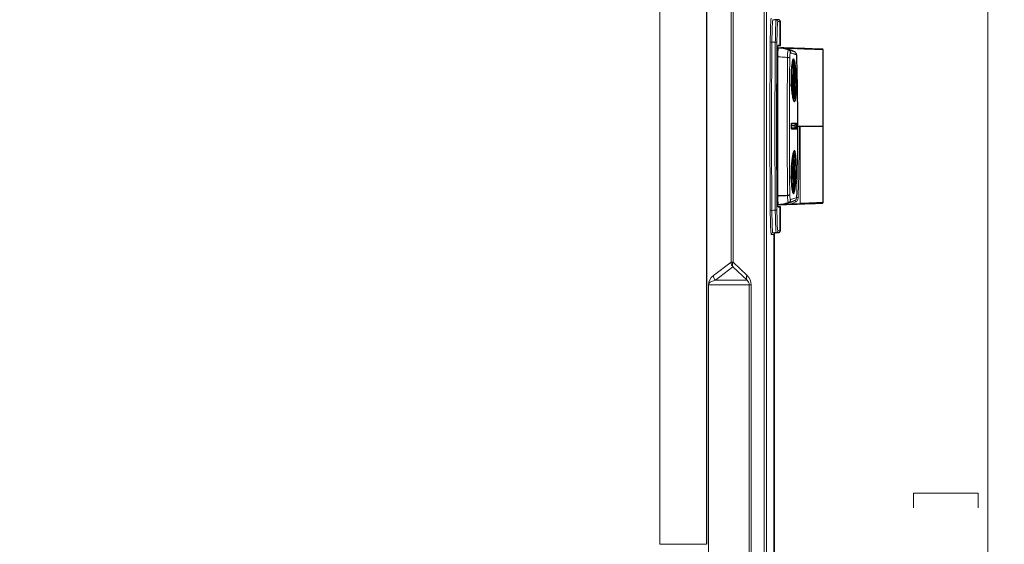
# Model space of a CAD drawing. Header units: millimetres. Extents: x 0 to 4205, y 0 to 2970.
# Tile 36 of 85: x 1356 to 1656, y 2152 to 2312. Entities that reach past the tile are written whole.
import ezdxf

# ---------------------------------------------------------------- set-up
doc = ezdxf.new("R2010")
doc.units = ezdxf.units.MM
doc.header["$LTSCALE"] = 5
doc.styles.add('SLDTEXTSTYLE0', font='TXT', dxfattribs={"width": 0.605})
doc.dimstyles.new('SLDDIMSTYLE0', dxfattribs={"dimtxt": 12.841593, "dimasz": 16.5, "dimexe": 0, "dimexo": 0.0625, "dimgap": 3.210398, "dimtad": 1, "dimdec": 0, "dimrnd": 1e-09, "dimzin": 12, "dimdsep": 46, "dimtxsty": 'SLDTEXTSTYLE0', "dimsah": 1, "dimcen": 0.09, "dimadec": 0, "dimazin": 3, "dimtfac": 1, "dimtdec": 1, "dimtofl": 0, "dimtmove": 0, "dimatfit": 3, "dimfxl": 1, "dimfrac": 2, "dimtolj": 1, "dimtzin": 12, "dimarcsym": 0})

# ---------------------------------------------------------------- blocks, each defined once
blk = doc.blocks.new('_D_13')
at = {"color": 7, "linetype": 'Continuous', "lineweight": 0}
for p, q in [((1356.29, 2614.67), (1656.46, 2614.67)), ((1651.46, 2614.67), (1651.46, 1676.69)), ((1628.8, 2162.83), (1628.8, 2167.24)), ((1628.8, 2167.24), (1648.52, 2167.24)), ((1648.52, 2167.24), (1648.52, 2162.83)), ((1628.8, 2128.53), (1628.8, 2124.12)), ((1648.52, 2124.12), (1648.52, 2128.53)), ((1628.8, 2124.12), (1648.52, 2124.12)), ((1546.31, 1676.69), (1656.46, 1676.69))]:
    blk.add_line(p, q, dxfattribs=at)
at = {"color": 7, "linetype": 'Continuous', "lineweight": 18}
for points in [[(1651.46, 2614.67), (1648.96, 2598.17), (1653.96, 2598.17)], [(1651.46, 1676.69), (1653.96, 1693.19), (1648.96, 1693.19)]]:
    blk.add_solid(points, dxfattribs=at)
at = {"color": 7, "linetype": 'Continuous', "lineweight": 18, "char_height": 13.229, "attachment_point": 1, "rotation": 90, "style": 'SLDTEXTSTYLE0'}
for s, insert in [('36,9', (1631.47, 2128.53)), ('938', (1608.81, 2130.98))]:
    blk.add_mtext(s, dxfattribs=dict(at, insert=insert))

msp = doc.modelspace()

# ---------------------------------------------------------------- linework, layer by layer
at = {"color": 8, "linetype": 'Continuous', "lineweight": 18}
for p, q in [((1551.42, 2586.69), (1551.42, 2151.67)), ((1583.3, 1716.65), (1583.3, 2586.69)), ((1583.94, 2586.69), (1583.94, 1716.65)), ((1573.16, 2237.71), (1573.16, 2320.63)), ((1573.8, 2320.63), (1573.8, 2237.71)), ((1585.91, 2311.65), (1586.95, 2311.62)), ((1586.72, 2311.65), (1585.91, 2311.65)), ((1586.95, 2311.62), (1587.69, 2311.62)), ((1588.18, 2311.12), (1587.43, 2311.12)), ((1588.18, 2303.78), (1588.18, 2311.12)), ((1588.18, 2311.08), (1588.19, 2311.08)), ((1587.52, 2303.07), (1588.11, 2303.07)), ((1588.14, 2303.77), (1588.14, 2303.77)), ((1590.68, 2302.43), (1590.68, 2302.43)), ((1592.13, 2293.67), (1592.31, 2293.67)), ((1592.17, 2295.51), (1592.2, 2295.51)), ((1592.17, 2294.92), (1592.28, 2294.92)), ((1592.15, 2292.58), (1592.31, 2292.58)), ((1592.16, 2291.36), (1592.28, 2291.36)), ((1592.17, 2290.86), (1592.2, 2290.86)), ((1592.63, 2279.42), (1592.63, 2279.42)), ((1592.63, 2278.92), (1592.63, 2278.92)), ((1592.99, 2279.9), (1592.99, 2279.9)), ((1592.99, 2278.44), (1592.99, 2278.44)), ((1593.13, 2280.09), (1593.13, 2280.09)), ((1594.22, 2279.17), (1594.22, 2255.59)), ((1593.13, 2278.25), (1593.13, 2278.25)), ((1592.17, 2267.52), (1592.2, 2267.52)), ((1592.17, 2266.89), (1592.28, 2266.89)), ((1592.13, 2265.63), (1592.31, 2265.63)), ((1592.15, 2264.54), (1592.31, 2264.54)), ((1592.16, 2263.33), (1592.28, 2263.33)), ((1592.17, 2262.87), (1592.2, 2262.87)), ((1593.63, 2257.38), (1593.13, 2257.39)), ((1587.52, 2255.28), (1588.07, 2255.28)), ((1588.07, 2255.28), (1588.46, 2255.28)), ((1588.14, 2254.57), (1588.14, 2254.57)), ((1588.18, 2247.22), (1588.18, 2254.57)), ((1592.86, 2256.11), (1591.56, 2255.5)), ((1591.56, 2255.5), (1594.22, 2255.59)), ((1591.56, 2255.4), (1591.56, 2255.5)), ((1594.23, 2255.49), (1591.56, 2255.4)), ((1592.86, 2256.11), (1592.62, 2256.55)), ((1594.23, 2255.49), (1594.22, 2255.59)), ((1586.27, 2246.19), (1585.43, 2246.19)), ((1586.95, 2246.72), (1585.91, 2246.69)), ((1585.91, 2246.69), (1586.72, 2246.69)), ((1587.69, 2246.72), (1586.95, 2246.72)), ((1587.43, 2247.22), (1588.18, 2247.22)), ((1588.19, 2247.26), (1588.18, 2247.26)), ((1567.8, 2233.67), (1573.16, 2237.71)), ((1573.16, 2237.71), (1573.8, 2237.71)), ((1573.8, 2237.71), (1578.08, 2233.67)), ((1573.75, 2236.3), (1568.38, 2232.26)), ((1578.03, 2232.26), (1573.75, 2236.3)), ((1566.24, 2072.5), (1566.24, 2230.84)), ((1566.24, 2230.84), (1566.25, 2230.84)), ((1566.25, 2230.84), (1566.25, 2072.5)), ((1578.68, 2230.84), (1566.25, 2230.84)), ((1568.38, 2232.26), (1578.03, 2232.26)), ((1578.68, 2072.5), (1578.68, 2230.84)), ((1578.68, 2230.84), (1579.31, 2230.84)), ((1579.31, 2230.84), (1579.31, 2072.5))]:
    msp.add_line(p, q, dxfattribs=at)
at = {"color": 7, "linetype": 'Continuous', "lineweight": 25}
for p, q in [((1565.63, 2586.69), (1565.63, 2151.67)), ((1587.69, 2311.62), (1586.72, 2311.65)), ((1588.18, 2303.78), (1588.18, 2311.12)), ((1588.18, 2311.12), (1588.18, 2311.12)), ((1588.19, 2303.78), (1588.19, 2311.08)), ((1588.19, 2311.08), (1588.19, 2311.08)), ((1587.43, 2303.09), (1588.11, 2303.07)), ((1587.44, 2303.1), (1588.38, 2303.07)), ((1588.14, 2303.77), (1587.5, 2303.75)), ((1587.5, 2303.75), (1588.12, 2303.77)), ((1588.18, 2303.78), (1587.51, 2303.78)), ((1590.82, 2302.58), (1588.11, 2303.07)), ((1590.67, 2302.44), (1590.67, 2302.44)), ((1601.22, 2279.17), (1601.22, 2302.52)), ((1592.22, 2298.82), (1591.81, 2298.82)), ((1592.17, 2295.19), (1592.23, 2295.19)), ((1592.22, 2291.15), (1592.16, 2291.15)), ((1593.46, 2279.17), (1593.43, 2279.17)), ((1593.46, 2279.17), (1593.95, 2279.17)), ((1593.95, 2279.17), (1594.22, 2279.17)), ((1594.22, 2279.17), (1601.22, 2279.17)), ((1601.22, 2255.82), (1601.22, 2279.17)), ((1592.17, 2267.19), (1592.23, 2267.19)), ((1592.22, 2263.16), (1592.16, 2263.16)), ((1590.36, 2258.11), (1590.36, 2258.11)), ((1591.82, 2259.52), (1592.22, 2259.52)), ((1587.44, 2255.24), (1588.38, 2255.27)), ((1587.5, 2254.59), (1588.14, 2254.57)), ((1588.12, 2254.57), (1587.5, 2254.59)), ((1587.51, 2254.57), (1588.18, 2254.57)), ((1588.18, 2247.22), (1588.18, 2254.57)), ((1588.19, 2247.26), (1588.19, 2254.57)), ((1586.27, 2057.15), (1586.27, 2246.19)), ((1586.29, 2246.22), (1586.29, 2057.12)), ((1586.72, 2246.69), (1587.69, 2246.72)), ((1588.18, 2247.22), (1588.18, 2247.22)), ((1588.19, 2247.26), (1588.19, 2247.26))]:
    msp.add_line(p, q, dxfattribs=at)
at = {"color": 8, "linetype": 'Continuous', "lineweight": 18, "flags": 128}
for points in [[(1586.65, 2304.79), (1586.13, 2304.81), (1585.95, 2304.81), (1585.61, 2304.83)], [(1590.67, 2302.44), (1590.68, 2302.43), (1590.68, 2302.43)], [(1591.32, 2301.53), (1591.32, 2301.53), (1591.31, 2301.53)], [(1585.61, 2253.51), (1586.13, 2253.53), (1586.65, 2253.55)]]:
    msp.add_lwpolyline(points, dxfattribs=at)
at = {"color": 7, "linetype": 'Continuous', "lineweight": 25, "flags": 128}
for points in [[(1592.22, 2287.52), (1592.17, 2287.72), (1592.13, 2288.27), (1592.09, 2289.12), (1592.06, 2290.23), (1592.03, 2291.52), (1592.03, 2292.91), (1592.03, 2294.32), (1592.05, 2295.66), (1592.07, 2296.85), (1592.11, 2297.8), (1592.15, 2298.46), (1592.2, 2298.79), (1592.25, 2298.76), (1592.3, 2298.39), (1592.34, 2297.68), (1592.38, 2296.7), (1592.4, 2295.49), (1592.42, 2294.13), (1592.42, 2292.72), (1592.41, 2291.33), (1592.39, 2290.06), (1592.36, 2288.99), (1592.32, 2288.17), (1592.27, 2287.67), (1592.22, 2287.52)], [(1592.2, 2295.51), (1592.19, 2295.62), (1592.19, 2295.68), (1592.18, 2295.68), (1592.18, 2295.62), (1592.17, 2295.5), (1592.17, 2295.35), (1592.17, 2295.16), (1592.17, 2294.98)], [(1592.2, 2295.51), (1592.21, 2295.37), (1592.21, 2295.27), (1592.22, 2295.21), (1592.22, 2295.19), (1592.23, 2295.2), (1592.24, 2295.26), (1592.24, 2295.35), (1592.25, 2295.48)], [(1592.28, 2294.92), (1592.28, 2295.11), (1592.28, 2295.29), (1592.28, 2295.45), (1592.27, 2295.57), (1592.27, 2295.64), (1592.26, 2295.65), (1592.25, 2295.59), (1592.25, 2295.48)], [(1592.16, 2291.42), (1592.16, 2291.24), (1592.16, 2291.05), (1592.17, 2290.89), (1592.17, 2290.77), (1592.18, 2290.7), (1592.19, 2290.69), (1592.19, 2290.75), (1592.2, 2290.86)], [(1592.25, 2290.83), (1592.24, 2290.97), (1592.24, 2291.07), (1592.23, 2291.13), (1592.22, 2291.15), (1592.22, 2291.14), (1592.21, 2291.08), (1592.2, 2290.99), (1592.2, 2290.86)], [(1592.25, 2290.83), (1592.25, 2290.72), (1592.26, 2290.66), (1592.26, 2290.66), (1592.27, 2290.72), (1592.28, 2290.84), (1592.28, 2291), (1592.28, 2291.18), (1592.28, 2291.36)], [(1592.22, 2259.52), (1592.17, 2259.75), (1592.12, 2260.32), (1592.08, 2261.19), (1592.05, 2262.31), (1592.03, 2263.61), (1592.03, 2265.01), (1592.03, 2266.42), (1592.05, 2267.75), (1592.08, 2268.92), (1592.11, 2269.85), (1592.16, 2270.49), (1592.21, 2270.8), (1592.25, 2270.75), (1592.3, 2270.35), (1592.34, 2269.62), (1592.38, 2268.62), (1592.4, 2267.4), (1592.42, 2266.03), (1592.42, 2264.62), (1592.41, 2263.24), (1592.39, 2261.98), (1592.35, 2260.92), (1592.31, 2260.13), (1592.27, 2259.65), (1592.22, 2259.52)], [(1592.2, 2267.52), (1592.2, 2267.64), (1592.19, 2267.7), (1592.18, 2267.7), (1592.18, 2267.64), (1592.17, 2267.53), (1592.17, 2267.37), (1592.17, 2267.19), (1592.17, 2267.01)], [(1592.2, 2267.52), (1592.21, 2267.38), (1592.21, 2267.28), (1592.22, 2267.21), (1592.23, 2267.19), (1592.23, 2267.2), (1592.24, 2267.25), (1592.25, 2267.34), (1592.25, 2267.47)], [(1592.28, 2266.89), (1592.28, 2267.08), (1592.28, 2267.26), (1592.28, 2267.42), (1592.28, 2267.54), (1592.27, 2267.62), (1592.26, 2267.63), (1592.26, 2267.58), (1592.25, 2267.47)], [(1592.16, 2263.45), (1592.16, 2263.27), (1592.16, 2263.08), (1592.17, 2262.92), (1592.17, 2262.8), (1592.18, 2262.72), (1592.18, 2262.71), (1592.19, 2262.77), (1592.2, 2262.87)], [(1592.25, 2262.82), (1592.24, 2262.96), (1592.23, 2263.06), (1592.23, 2263.13), (1592.22, 2263.15), (1592.21, 2263.14), (1592.21, 2263.09), (1592.2, 2263), (1592.2, 2262.87)], [(1592.25, 2262.82), (1592.25, 2262.71), (1592.26, 2262.64), (1592.26, 2262.64), (1592.27, 2262.7), (1592.27, 2262.81), (1592.28, 2262.97), (1592.28, 2263.15), (1592.28, 2263.33)]]:
    msp.add_lwpolyline(points, dxfattribs=at)
at = {"color": 8, "linetype": 'Continuous', "lineweight": 18}
for centre, radius, start, end in [((1586.93, 2311.12), 0.5, 359.9834, 87.9817), ((1587.68, 2311.12), 0.5, 359.9834, 87.9817), ((1585.5, 2305.48), 0.661, 233.5805, 279.2844), ((1586.75, 2304.14), 0.662, 53.6172, 99.2783), ((1591.48, 2280.09), 0.201, 312.9781, 0.1523), ((1591.48, 2278.25), 0.201, 359.8786, 42.3625), ((1593.13, 2279.42), 0.5, 106.8008, 180.0938), ((1593.13, 2279.42), 0.5, 106.792, 180.0162), ((1593.13, 2278.92), 0.5, 179.9062, 253.1992), ((1592.93, 2280.09), 0.2, 286.8009, 0.1465), ((1592.93, 2280.09), 0.2, 286.792, 0.0687), ((1592.93, 2278.25), 0.2, 359.8535, 73.1991), ((1592.93, 2278.25), 0.2, 359.9313, 73.208), ((1585.5, 2252.86), 0.661, 80.7156, 126.4195), ((1586.75, 2254.21), 0.662, 260.7217, 306.3828), ((1585.93, 2246.19), 0.5, 92.0183, 180.0166), ((1586.93, 2247.22), 0.5, 272.0183, 0.0166), ((1587.68, 2247.22), 0.5, 272.0183, 0.0166), ((1575.17, 2237.71), 2, 180.0576, 224.934), ((1574.87, 2236.96), 1.31, 145.2527, 210.6724), ((1569.8, 2233.67), 2, 180.0576, 224.934), ((1579.15, 2232.92), 1.31, 145.2527, 210.6724)]:
    msp.add_arc(centre, radius, start, end, dxfattribs=at)
at = {"color": 7, "linetype": 'Continuous', "lineweight": 25}
for centre, radius, start, end in [((1587.68, 2311.12), 0.5, 0, 87.8701), ((1587.69, 2311.08), 0.5, 0, 28.7741), ((1587.17, 2293.09), 9.98, 69.4627, 87.9966), ((1600.85, 2293.21), 8.73, 176.3864, 183.5446), ((1578.54, 2294.65), 13.63, 356.2291, 1.3694), ((1606.87, 2294.58), 14.59, 178.6606, 183.557), ((1583.6, 2293.13), 8.73, 356.3864, 3.5446), ((1577.57, 2291.76), 14.59, 358.6606, 3.557), ((1605.9, 2291.69), 13.63, 176.2291, 181.3694), ((1593.13, 2278.92), 0.5, 179.9838, 253.208), ((1579.04, 2266.69), 13.13, 356.1113, 1.3902), ((1607.36, 2266.54), 15.08, 178.6711, 183.455), ((1600.83, 2265.24), 8.71, 176.3459, 183.5145), ((1577.09, 2263.8), 15.08, 358.6711, 3.455), ((1605.4, 2263.65), 13.13, 176.1113, 181.3902), ((1583.61, 2265.1), 8.71, 356.3459, 3.5145), ((1587.68, 2247.22), 0.5, 272.1299, 0), ((1587.69, 2247.26), 0.5, 331.2259, 0)]:
    msp.add_arc(centre, radius, start, end, dxfattribs=at)
for centre, major_axis, ratio, start_param, end_param in [((1586.74, 2312.15), (0, 0.5), 0.878495, 2.634556, 3.106686), ((1587.68, 2303.76), (0.5, 0.017), 0.001217, 5.794451, 6.318049), ((1587.69, 2303.76), (0.5, 0.017), 0.001217, 5.794451, 6.318049), ((1594.23, 2302.86), (6.9, -0.24), 0.001217, 4.712431, 8.843324), ((1594.22, 2302.76), (7, -0.24), 0.0012, 0.000041, 2.473366), ((1587.68, 2254.58), (0.5, -0.017), 0.001217, 6.248321, 6.77192), ((1587.69, 2254.58), (0.5, -0.017), 0.001217, 6.248321, 6.77192), ((1594.23, 2255.48), (6.9, 0.24), 0.001217, 3.700056, 3.723047), ((1594.23, 2255.48), (6.9, 0.24), 0.001217, 3.723047, 7.853939), ((1594.22, 2255.58), (7, 0.24), 0.0012, 6.283144, 7.85394), ((1586.77, 2246.19), (0.5, 0), 0.999391, 2.077833, 3.141593), ((1586.79, 2246.22), (-0.5, 0), 0.999391, 5.859307, 6.283185), ((1586.74, 2246.19), (0, 0.5), 0.878495, 0.034907, 0.507036)]:
    msp.add_ellipse(centre, major_axis=major_axis, ratio=ratio, start_param=start_param, end_param=end_param, dxfattribs=at)
at = {"color": 8, "linetype": 'Continuous', "lineweight": 18}
for centre, major_axis, ratio, start_param, end_param in [((1571.58, 2230.84), (5.33, 0), 0.750067, 2.358065, 3.141593), ((1575.07, 2230.84), (4.25, 0), 0.941206, 0, 0.783528), ((1573.57, 2230.84), (7.33, 0), 0.272884, 2.358065, 3.141593), ((1576.43, 2230.84), (2.25, 0), 0.88747, 0, 0.783528)]:
    msp.add_ellipse(centre, major_axis=major_axis, ratio=ratio, start_param=start_param, end_param=end_param, dxfattribs=at)
for points, knots in [([(1585.11, 2304.95), (1585.12, 2305.96), (1585.15, 2307.98), (1585.23, 2310.33), (1585.33, 2311.87), (1585.4, 2312.06), (1585.43, 2312.15)], [0, 0, 0, 0, 0.254254, 0.508468, 0.76253, 1, 1, 1, 1]), ([(1585.91, 2311.65), (1585.88, 2311.57), (1585.81, 2311.39), (1585.72, 2309.93), (1585.66, 2308.17), (1585.63, 2306.42), (1585.62, 2305.45), (1585.61, 2304.83)], [0, 0, 0, 0, 0.2372763, 0.4911251, 0.7451256, 0.8350493, 1, 1, 1, 1]), ([(1586.65, 2304.79), (1586.66, 2305.75), (1586.68, 2307.66), (1586.76, 2309.9), (1586.83, 2311.01), (1586.9, 2311.53), (1586.93, 2311.58), (1586.95, 2311.62)], [0, 0, 0, 0, 0.254017, 0.508007, 0.761845, 0.846009, 1, 1, 1, 1]), ([(1587.43, 2311.12), (1587.4, 2311.04), (1587.34, 2310.87), (1587.25, 2309.49), (1587.18, 2307.39), (1587.16, 2305.57), (1587.14, 2304.67)], [0, 0, 0, 0, 0.237643, 0.491649, 0.745808, 1, 1, 1, 1]), ([(1585.11, 2253.39), (1585.09, 2255.52), (1585.06, 2259.77), (1585.03, 2266.25), (1585.01, 2272.78), (1585, 2279.34), (1585.01, 2286.92), (1585.04, 2295.51), (1585.09, 2301.8), (1585.11, 2304.95)], [0, 0, 0, 0, 0.125627, 0.25149, 0.377354, 0.503218, 0.629082, 0.814541, 1, 1, 1, 1]), ([(1585.61, 2304.83), (1585.59, 2301.7), (1585.54, 2295.44), (1585.51, 2286.88), (1585.5, 2279.34), (1585.5, 2272.81), (1585.53, 2266.32), (1585.56, 2259.86), (1585.59, 2255.63), (1585.61, 2253.51)], [0, 0, 0, 0, 0.185459, 0.370919, 0.496782, 0.622645, 0.748509, 0.874373, 1, 1, 1, 1]), ([(1586.65, 2253.55), (1586.62, 2256.62), (1586.57, 2262.75), (1586.54, 2271.19), (1586.53, 2278.72), (1586.54, 2285.3), (1586.56, 2291.86), (1586.59, 2298.38), (1586.63, 2302.65), (1586.65, 2304.79)], [0, 0, 0, 0, 0.181993, 0.363986, 0.491238, 0.61849, 0.745741, 0.872993, 1, 1, 1, 1]), ([(1587.14, 2304.67), (1587.13, 2302.54), (1587.09, 2298.29), (1587.06, 2291.8), (1587.04, 2285.28), (1587.03, 2278.72), (1587.04, 2271.23), (1587.07, 2262.83), (1587.12, 2256.72), (1587.14, 2253.67)], [0, 0, 0, 0, 0.127007, 0.254259, 0.38151, 0.508762, 0.636013, 0.818007, 1, 1, 1, 1]), ([(1587.52, 2303.07), (1588.02, 2303.03), (1589.01, 2302.95), (1590.06, 2302.66), (1590.61, 2302.46), (1590.68, 2302.43)], [0, 0, 0, 0, 0.463262, 0.926524, 1, 1, 1, 1]), ([(1590.36, 2300.15), (1590.36, 2300.46), (1590.38, 2301.07), (1590.45, 2301.8), (1590.55, 2302.33), (1590.63, 2302.4), (1590.67, 2302.44)], [0, 0, 0, 0, 0.243306, 0.486578, 0.730932, 1, 1, 1, 1]), ([(1591.32, 2301.53), (1591.32, 2301.55), (1591.31, 2301.61), (1591.29, 2301.77), (1591.2, 2302.02), (1590.98, 2302.28), (1590.78, 2302.38), (1590.68, 2302.43)], [0, 0, 0, 0, 0.054964, 0.145039, 0.430027, 0.715014, 1, 1, 1, 1]), ([(1590.68, 2302.43), (1590.68, 2302.43), (1590.75, 2302.41), (1591.17, 2302.29), (1591.84, 2302.06), (1592.34, 2301.88), (1592.54, 2301.81), (1592.57, 2301.8)], [0, 0, 0, 0, 0.000006, 0.0754, 0.501749, 0.927931, 1, 1, 1, 1]), ([(1587.4, 2300.31), (1587.95, 2300.29), (1588.96, 2300.26), (1589.93, 2300.18), (1590.36, 2300.15)], [0, 0, 0, 0, 0.554106, 1, 1, 1, 1]), ([(1590.36, 2258.11), (1590.35, 2258.87), (1590.34, 2261.8), (1590.31, 2266.96), (1590.29, 2273.61), (1590.28, 2280.28), (1590.29, 2286.95), (1590.32, 2293.6), (1590.34, 2297.96), (1590.36, 2300.15)], [0, 0, 0, 0, 0.054529, 0.212103, 0.369677, 0.527256, 0.684835, 0.842418, 1, 1, 1, 1]), ([(1591.05, 2299.98), (1591.03, 2297.81), (1591.01, 2293.48), (1590.98, 2286.89), (1590.97, 2280.28), (1590.98, 2273.65), (1591, 2267.06), (1591.02, 2261.94), (1591.04, 2259.04), (1591.05, 2258.3)], [0, 0, 0, 0, 0.157643, 0.315286, 0.472918, 0.630549, 0.788186, 0.945823, 1, 1, 1, 1]), ([(1591.31, 2301.53), (1591.31, 2301.53), (1591.27, 2301.53), (1591.2, 2301.45), (1591.12, 2301.11), (1591.06, 2300.61), (1591.05, 2300.19), (1591.05, 2299.98)], [0, 0, 0, 0, 0.016553, 0.265322, 0.511378, 0.7561, 1, 1, 1, 1]), ([(1593.08, 2300.96), (1593.05, 2300.97), (1592.86, 2301.03), (1592.39, 2301.19), (1591.77, 2301.4), (1591.38, 2301.51), (1591.32, 2301.53)], [0, 0, 0, 0, 0.0711356, 0.4977918, 0.9243183, 1, 1, 1, 1]), ([(1591.68, 2278.25), (1591.67, 2278.25), (1591.66, 2278.25), (1591.62, 2278.3), (1591.58, 2278.47), (1591.55, 2278.72), (1591.53, 2279.01), (1591.53, 2279.33), (1591.55, 2279.63), (1591.58, 2279.87), (1591.62, 2280.05), (1591.66, 2280.08), (1591.68, 2280.09)], [0, 0, 0, 0, 0.018208, 0.125995, 0.233222, 0.339957, 0.446493, 0.553217, 0.660432, 0.768211, 0.876381, 1, 1, 1, 1]), ([(1592.99, 2279.9), (1592.96, 2279.9), (1592.8, 2279.9), (1592.38, 2279.9), (1591.87, 2279.9), (1591.54, 2279.9)], [0, 0, 0, 0, 0.083075, 0.415389, 1, 1, 1, 1]), ([(1592.63, 2279.42), (1592.6, 2279.42), (1592.45, 2279.42), (1592.13, 2279.42), (1591.75, 2279.42), (1591.54, 2279.42)], [0, 0, 0, 0, 0.107306, 0.536551, 1, 1, 1, 1]), ([(1591.54, 2278.44), (1591.59, 2278.44), (1591.83, 2278.44), (1592.38, 2278.44), (1592.75, 2278.44), (1592.99, 2278.44)], [0, 0, 0, 0, 0.083075, 0.415389, 1, 1, 1, 1]), ([(1591.55, 2278.92), (1591.66, 2278.92), (1592.09, 2278.92), (1592.4, 2278.92), (1592.63, 2278.92)], [0, 0, 0, 0, 0.255107, 1, 1, 1, 1]), ([(1591.68, 2280.09), (1591.92, 2280.09), (1592.43, 2280.09), (1592.87, 2280.09), (1593.09, 2280.09), (1593.13, 2280.09)], [0, 0, 0, 0, 0.418273, 0.883663, 1, 1, 1, 1]), ([(1592.63, 2278.92), (1592.64, 2278.92), (1592.64, 2278.93), (1592.65, 2278.97), (1592.65, 2279.04), (1592.66, 2279.12), (1592.66, 2279.2), (1592.65, 2279.28), (1592.65, 2279.35), (1592.64, 2279.4), (1592.64, 2279.42), (1592.63, 2279.42), (1592.63, 2279.42)], [0, 0, 0, 0, 0.1083351, 0.2167149, 0.325077, 0.4333359, 0.5414768, 0.6495341, 0.7575771, 0.8656821, 0.9739008, 1, 1, 1, 1]), ([(1592.99, 2278.44), (1593, 2278.45), (1593.01, 2278.48), (1593.03, 2278.62), (1593.05, 2278.82), (1593.05, 2279.05), (1593.05, 2279.3), (1593.05, 2279.54), (1593.03, 2279.73), (1593.01, 2279.86), (1593, 2279.9), (1592.99, 2279.9), (1592.99, 2279.9)], [0, 0, 0, 0, 0.124932, 0.233167, 0.341394, 0.449615, 0.557838, 0.666066, 0.774302, 0.882545, 0.979886, 1, 1, 1, 1]), ([(1593.13, 2280.09), (1593.14, 2280.08), (1593.16, 2280.05), (1593.19, 2279.88), (1593.2, 2279.64), (1593.21, 2279.34), (1593.21, 2279.02), (1593.2, 2278.73), (1593.19, 2278.48), (1593.16, 2278.29), (1593.14, 2278.26), (1593.13, 2278.25)], [0, 0, 0, 0, 0.117232, 0.225515, 0.333777, 0.442019, 0.55025, 0.658484, 0.766735, 0.87501, 1, 1, 1, 1]), ([(1593.13, 2257.39), (1593.23, 2261.48), (1593.42, 2268.74), (1593.45, 2276), (1593.46, 2279.17)], [0, 0, 0, 0, 0.563645, 1, 1, 1, 1]), ([(1593.95, 2279.17), (1593.94, 2276), (1593.92, 2268.74), (1593.73, 2261.47), (1593.63, 2257.38)], [0, 0, 0, 0, 0.4363545, 1, 1, 1, 1]), ([(1593.13, 2278.25), (1592.97, 2278.25), (1592.62, 2278.25), (1592.09, 2278.25), (1591.75, 2278.25), (1591.68, 2278.25)], [0, 0, 0, 0, 0.418272, 0.883663, 1, 1, 1, 1]), ([(1590.68, 2255.91), (1590.64, 2255.93), (1590.57, 2255.98), (1590.46, 2256.46), (1590.39, 2257.18), (1590.37, 2257.8), (1590.36, 2258.11)], [0, 0, 0, 0, 0.250869, 0.501516, 0.749655, 1, 1, 1, 1]), ([(1591.05, 2258.3), (1591.05, 2258.09), (1591.07, 2257.67), (1591.13, 2257.18), (1591.22, 2256.85), (1591.28, 2256.83), (1591.32, 2256.81)], [0, 0, 0, 0, 0.246612, 0.496114, 0.748368, 1, 1, 1, 1]), ([(1591.32, 2256.81), (1591.63, 2256.91), (1592.26, 2257.1), (1592.81, 2257.3), (1593.06, 2257.37), (1593.13, 2257.39)], [0, 0, 0, 0, 0.409891, 0.819785, 1, 1, 1, 1]), ([(1592.62, 2256.55), (1592.71, 2256.62), (1592.9, 2256.75), (1593.08, 2257.06), (1593.11, 2257.28), (1593.13, 2257.39)], [0, 0, 0, 0, 0.345901, 0.673119, 1, 1, 1, 1]), ([(1593.63, 2257.38), (1593.61, 2257.21), (1593.56, 2256.88), (1593.29, 2256.42), (1593.01, 2256.22), (1592.86, 2256.11)], [0, 0, 0, 0, 0.327249, 0.654472, 1, 1, 1, 1]), ([(1588.07, 2255.28), (1588.07, 2255.28), (1588.16, 2255.28), (1588.74, 2255.31), (1589.82, 2255.46), (1591.27, 2255.87), (1592.17, 2256.32), (1592.62, 2256.55)], [0, 0, 0, 0, 0.0000126, 0.0550446, 0.3700292, 0.6850142, 1, 1, 1, 1]), ([(1588.07, 2255.28), (1588.07, 2255.28), (1588.15, 2255.28), (1588.46, 2255.29), (1589.22, 2255.32), (1590.31, 2255.39), (1591.16, 2255.46), (1591.56, 2255.5)], [0, 0, 0, 0, 0.004652, 0.065268, 0.272602, 0.663204, 1, 1, 1, 1]), ([(1591.56, 2255.4), (1591.16, 2255.38), (1590.3, 2255.35), (1589.21, 2255.31), (1588.46, 2255.29), (1588.15, 2255.28), (1588.07, 2255.28), (1588.07, 2255.28)], [0, 0, 0, 0, 0.338871, 0.728749, 0.935077, 0.99537, 1, 1, 1, 1]), ([(1592.62, 2256.55), (1592.54, 2256.53), (1592.29, 2256.45), (1591.7, 2256.23), (1591.02, 2256.02), (1590.68, 2255.91)], [0, 0, 0, 0, 0.175951, 0.587828, 1, 1, 1, 1]), ([(1585.43, 2246.19), (1585.4, 2246.29), (1585.32, 2246.5), (1585.22, 2248.14), (1585.15, 2250.49), (1585.12, 2252.45), (1585.11, 2253.39)], [0, 0, 0, 0, 0.254254, 0.508468, 0.76253, 1, 1, 1, 1]), ([(1585.61, 2253.51), (1585.62, 2252.62), (1585.64, 2250.76), (1585.71, 2248.53), (1585.78, 2247.36), (1585.85, 2246.79), (1585.89, 2246.73), (1585.91, 2246.69)], [0, 0, 0, 0, 0.237276, 0.491125, 0.745126, 0.835049, 1, 1, 1, 1]), ([(1586.95, 2246.72), (1586.92, 2246.82), (1586.85, 2247.02), (1586.76, 2248.57), (1586.7, 2250.35), (1586.66, 2252.06), (1586.65, 2252.97), (1586.65, 2253.55)], [0, 0, 0, 0, 0.254017, 0.508007, 0.761845, 0.846009, 1, 1, 1, 1]), ([(1587.14, 2253.67), (1587.15, 2252.82), (1587.18, 2251.07), (1587.24, 2248.97), (1587.33, 2247.5), (1587.4, 2247.32), (1587.43, 2247.22)], [0, 0, 0, 0, 0.237643, 0.491649, 0.745808, 1, 1, 1, 1]), ([(1565.63, 2151.67), (1565.34, 2151.67), (1564.74, 2151.67), (1563.04, 2151.67), (1560.79, 2151.67), (1558.15, 2151.67), (1555.22, 2151.67), (1552.93, 2151.67), (1551.42, 2151.67)], [0, 0, 0, 0, 0.118714, 0.237521, 0.473073, 0.607923, 0.742832, 1, 1, 1, 1])]:
    msp.add_open_spline(points, degree=3, knots=knots, dxfattribs=at)
at = {"color": 7, "linetype": 'Continuous', "lineweight": 25}
for points, knots in [([(1587.37, 2300.65), (1587.38, 2301.08), (1587.39, 2301.94), (1587.42, 2302.95), (1587.46, 2303.64), (1587.49, 2303.73), (1587.51, 2303.78)], [0, 0, 0, 0, 0.249744, 0.499494, 0.749134, 1, 1, 1, 1]), ([(1591.31, 2301.53), (1591.31, 2301.54), (1591.31, 2301.6), (1591.29, 2301.76), (1591.19, 2302.02), (1590.97, 2302.29), (1590.77, 2302.39), (1590.67, 2302.44)], [0, 0, 0, 0, 0.025265, 0.14362, 0.429104, 0.714551, 1, 1, 1, 1]), ([(1592.57, 2301.8), (1592.19, 2302), (1591.6, 2302.31), (1591.02, 2302.51), (1590.82, 2302.58)], [0, 0, 0, 0, 0.662737, 1, 1, 1, 1]), ([(1587.37, 2300.65), (1587.36, 2298.22), (1587.32, 2293.37), (1587.3, 2285.92), (1587.29, 2278.39), (1587.3, 2271.12), (1587.33, 2264.2), (1587.36, 2259.86), (1587.37, 2257.69)], [0, 0, 0, 0, 0.171354, 0.342709, 0.518111, 0.693514, 0.846409, 1, 1, 1, 1]), ([(1591.48, 2292.49), (1591.47, 2292.76), (1591.44, 2293.76), (1591.46, 2295.49), (1591.58, 2297.42), (1591.79, 2298.87), (1592.04, 2299.68), (1592.31, 2299.76), (1592.57, 2299.1), (1592.79, 2297.76), (1592.93, 2296.13), (1593.02, 2294.29), (1593.07, 2292.33), (1593.05, 2290.2), (1592.95, 2288.4), (1592.78, 2287.13), (1592.54, 2286.55), (1592.26, 2286.7), (1591.98, 2287.59), (1591.72, 2289.11), (1591.55, 2290.85), (1591.5, 2292.03), (1591.48, 2292.49)], [0, 0, 0, 0, 0.019987, 0.073366, 0.126646, 0.18006, 0.233728, 0.287605, 0.341548, 0.395433, 0.449204, 0.483009, 0.536516, 0.590026, 0.643501, 0.696975, 0.750528, 0.804252, 0.858178, 0.91221, 0.966146, 1, 1, 1, 1]), ([(1592.36, 2286.81), (1592.38, 2286.79), (1592.5, 2286.69), (1592.68, 2287.26), (1592.85, 2288.46), (1592.95, 2290.25), (1592.97, 2292.34), (1592.92, 2294.27), (1592.83, 2296.08), (1592.69, 2297.7), (1592.47, 2298.98), (1592.27, 2299.61), (1592.14, 2299.53), (1592.11, 2299.51)], [0, 0, 0, 0, 0.032767, 0.139638, 0.246356, 0.353086, 0.459896, 0.566702, 0.634182, 0.741507, 0.849048, 0.956697, 1, 1, 1, 1]), ([(1592.57, 2301.8), (1592.66, 2301.74), (1592.85, 2301.61), (1593.03, 2301.31), (1593.07, 2301.08), (1593.08, 2300.96)], [0, 0, 0, 0, 0.323495, 0.646969, 1, 1, 1, 1]), ([(1593.08, 2300.96), (1593.12, 2299.82), (1593.33, 2292.56), (1593.39, 2285.3), (1593.43, 2279.17)], [0, 0, 0, 0, 0.156719, 1, 1, 1, 1]), ([(1591.55, 2291.14), (1591.53, 2291.37), (1591.51, 2291.7), (1591.5, 2292.04), (1591.5, 2292.14)], [0, 0, 0, 0, 0.719005, 1, 1, 1, 1]), ([(1591.54, 2279.05), (1591.54, 2279.09), (1591.53, 2279.22), (1591.54, 2279.48), (1591.57, 2279.74), (1591.59, 2279.89), (1591.62, 2279.96), (1591.62, 2279.96), (1591.62, 2279.96)], [0, 0, 0, 0, 0.079853, 0.338252, 0.596128, 0.806404, 0.944131, 1, 1, 1, 1]), ([(1591.62, 2278.38), (1591.62, 2278.38), (1591.62, 2278.38), (1591.61, 2278.4), (1591.59, 2278.46), (1591.57, 2278.61), (1591.55, 2278.82), (1591.54, 2278.98), (1591.54, 2279.05)], [0, 0, 0, 0, 0.009958, 0.118083, 0.278547, 0.505632, 0.788334, 1, 1, 1, 1]), ([(1591.45, 2264.5), (1591.46, 2264.78), (1591.47, 2265.78), (1591.55, 2267.51), (1591.75, 2269.43), (1592.01, 2270.88), (1592.3, 2271.69), (1592.57, 2271.77), (1592.8, 2271.09), (1592.96, 2269.74), (1593.04, 2268.11), (1593.07, 2266.28), (1593.04, 2264.33), (1592.93, 2262.19), (1592.76, 2260.39), (1592.54, 2259.13), (1592.28, 2258.55), (1592.01, 2258.71), (1591.76, 2259.61), (1591.56, 2261.14), (1591.46, 2262.88), (1591.46, 2264.05), (1591.45, 2264.5)], [0, 0, 0, 0, 0.0202264, 0.0735016, 0.126901, 0.1805919, 0.2345506, 0.2885901, 0.342507, 0.3962122, 0.4497461, 0.483228, 0.5367501, 0.5902718, 0.6438531, 0.6975307, 0.7513203, 0.8052168, 0.8591592, 0.9130189, 0.9666586, 1, 1, 1, 1]), ([(1592.11, 2258.82), (1592.13, 2258.8), (1592.25, 2258.7), (1592.44, 2259.26), (1592.66, 2260.46), (1592.83, 2262.24), (1592.94, 2264.34), (1592.97, 2266.26), (1592.94, 2268.07), (1592.87, 2269.68), (1592.7, 2270.97), (1592.52, 2271.61), (1592.39, 2271.54), (1592.36, 2271.51)], [0, 0, 0, 0, 0.031387, 0.138728, 0.245855, 0.3528, 0.459634, 0.566471, 0.633303, 0.740152, 0.847332, 0.954928, 1, 1, 1, 1]), ([(1591.47, 2263.17), (1591.46, 2263.41), (1591.46, 2263.73), (1591.46, 2264.06), (1591.46, 2264.15)], [0, 0, 0, 0, 0.73256, 1, 1, 1, 1]), ([(1587.51, 2254.57), (1587.49, 2254.61), (1587.46, 2254.7), (1587.42, 2255.39), (1587.39, 2256.4), (1587.38, 2257.26), (1587.37, 2257.69)], [0, 0, 0, 0, 0.249744, 0.499494, 0.749134, 1, 1, 1, 1]), ([(1587.4, 2258.03), (1587.52, 2258.03), (1588.16, 2258.03), (1589.16, 2258.05), (1590.01, 2258.09), (1590.36, 2258.11)], [0, 0, 0, 0, 0.124368, 0.636587, 1, 1, 1, 1]), ([(1590.36, 2258.11), (1590.46, 2258.12), (1590.67, 2258.15), (1590.9, 2258.21), (1591.01, 2258.26), (1591.04, 2258.29), (1591.05, 2258.3), (1591.05, 2258.3)], [0, 0, 0, 0, 0.305222, 0.610444, 0.915695, 0.970956, 1, 1, 1, 1]), ([(1587.52, 2255.28), (1588.07, 2255.32), (1589.15, 2255.4), (1590.18, 2255.74), (1590.68, 2255.91)], [0, 0, 0, 0, 0.513682, 1, 1, 1, 1])]:
    msp.add_open_spline(points, degree=3, knots=knots, dxfattribs=at)
at = {"color": 8, "linetype": 'Continuous', "lineweight": 18}
for points in [[(1587.52, 2303.07), (1587.51, 2303.03), (1587.5, 2302.95), (1587.48, 2302.34), (1587.44, 2301.44), (1587.41, 2300.69), (1587.4, 2300.31)], [(1587.4, 2258.03), (1587.37, 2261.53), (1587.33, 2268.51), (1587.31, 2279.17), (1587.33, 2289.83), (1587.37, 2296.82), (1587.4, 2300.31)], [(1591.05, 2299.98), (1591.02, 2300), (1590.98, 2300.03), (1590.82, 2300.08), (1590.62, 2300.12), (1590.44, 2300.14), (1590.36, 2300.15)], [(1587.4, 2258.03), (1587.41, 2257.65), (1587.44, 2256.9), (1587.48, 2256), (1587.5, 2255.39), (1587.51, 2255.31), (1587.52, 2255.28)], [(1590.68, 2255.91), (1590.77, 2255.95), (1590.95, 2256.03), (1591.15, 2256.25), (1591.29, 2256.52), (1591.31, 2256.71), (1591.32, 2256.81)]]:
    msp.add_open_spline(points, degree=3, dxfattribs=at)

# ---------------------------------------------------------------- dimensions: what is measured, and where the dimension line sits
at = {"color": 7, "linetype": 'Continuous', "lineweight": 18}
dim = msp.add_linear_dim(base=(1651.46, 1676.69), p1=(1356.29, 2614.67), p2=(1546.31, 1676.69), angle=90, dimstyle='SLDDIMSTYLE0', dxfattribs=at)
dim.commit()
dim.dimension.update_dxf_attribs({"geometry": '_D_13', "text_midpoint": (1651.46, 2145.68), "dimtype": 160})

doc.saveas('drawing.dxf')
